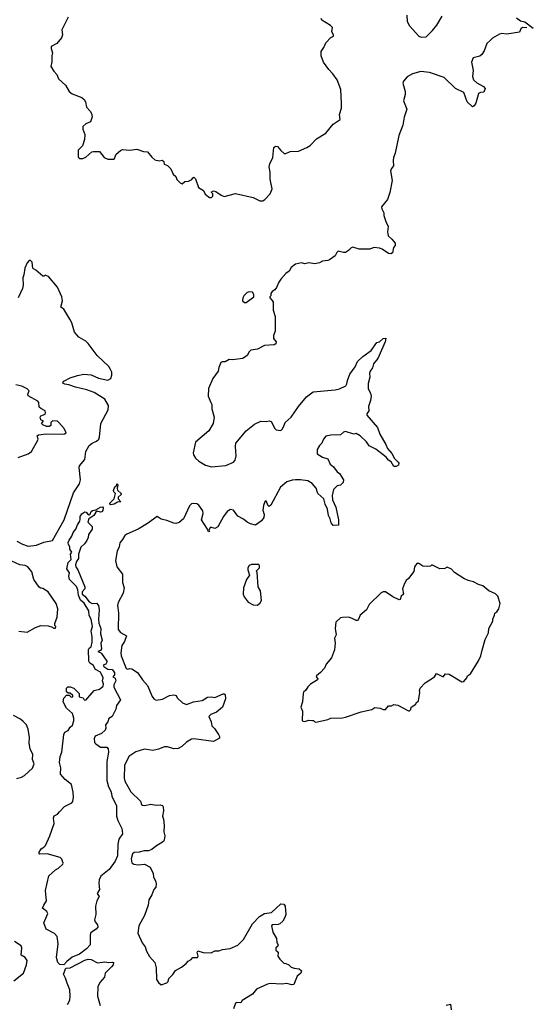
# Model space of a CAD drawing. Extents: x 2293139 to 2515392, y 824115 to 1006937.
# Tile 171 of 256: x 2383673 to 2388510, y 923167 to 932571. Entities that reach past the tile are written whole.
import ezdxf

# ---------------------------------------------------------------- set-up
doc = ezdxf.new("R2010")
doc.units = 0

msp = doc.modelspace()

# ---------------------------------------------------------------- linework, layer by layer
at = {"layer": '0CON10XD'}
for points in [[(2384136.2, 932595), (2384077.1, 932475), (2384081.9, 932425), (2384073.9, 932396.1), (2384026.8, 932343.2), (2383973.1, 932315), (2383972.2, 932295), (2383986.2, 932255), (2383978.8, 932225), (2383981.7, 932168.3), (2383971.2, 932125), (2383999.3, 932079.3), (2384028, 932048), (2384043.3, 932005), (2384110, 931945), (2384146.1, 931886.1), (2384175, 931863.3), (2384265, 931826.7), (2384287.7, 931807.7), (2384301.2, 931785), (2384312.5, 931735), (2384347.7, 931697.7), (2384358.8, 931675), (2384363.9, 931643.9), (2384350, 931595), (2384305, 931576.7), (2384275, 931550), (2384276, 931526), (2384293.8, 931475), (2384293.6, 931426.4), (2384273.6, 931366.4), (2384230, 931325), (2384231.2, 931265), (2384234.2, 931254.2), (2384245, 931246.7), (2384275, 931246.2), (2384305, 931256.7), (2384361.7, 931308.3), (2384376.4, 931313.6), (2384435, 931311.2), (2384480, 931255), (2384515, 931237.5), (2384575, 931240), (2384595, 931287.5), (2384635, 931322.5), (2384655, 931332.5), (2384725, 931326.2), (2384793, 931333), (2384855, 931312.5), (2384895, 931310), (2384935, 931257.5), (2384965, 931232.5), (2385005, 931222.5), (2385035, 931230), (2385050, 931215), (2385051.7, 931191.7), (2385085, 931177.5), (2385117.5, 931145), (2385137.5, 931095), (2385163, 931073), (2385172.5, 931045), (2385205, 931012.5), (2385225, 931003.3), (2385250, 931025), (2385285, 931027.5), (2385316.7, 931043.3), (2385325, 931060), (2385337, 931067), (2385351.7, 931051.7), (2385379.5, 930969.5), (2385428.3, 930938.3), (2385443.6, 930903.6), (2385485, 930872.5), (2385505, 930872.5), (2385516.1, 930883.9), (2385516.4, 930906.4), (2385500, 930925), (2385523.3, 930936.7), (2385545, 930930), (2385596.1, 930896.1), (2385625, 930883.3), (2385735, 930910), (2385902.3, 930872.3), (2385965, 930842), (2385995, 930842), (2386015, 930853.8), (2386065, 930906.7), (2386084, 930955), (2386063.4, 931046.6), (2386063.5, 931115), (2386055.6, 931165), (2386060.5, 931195), (2386089.4, 931255), (2386099.1, 931350.9), (2386115, 931361.4), (2386135, 931361.2), (2386165, 931320), (2386197, 931293), (2386215, 931292.5), (2386257, 931313), (2386335, 931316.7), (2386415, 931350), (2386445, 931370), (2386507.7, 931432.3), (2386595, 931486.2), (2386665, 931572), (2386732.2, 931617.8), (2386726.5, 931665), (2386745.5, 931725), (2386746.9, 931775), (2386739.2, 931905), (2386703.3, 931995), (2386663.3, 932055), (2386624.2, 932094.2), (2386573.9, 932163.9), (2386550, 932225), (2386553, 932267), (2386577.5, 932305), (2386595, 932350), (2386645, 932400), (2386670, 932415), (2386670, 932425), (2386652.5, 932455), (2386660, 932495), (2386640, 932515), (2386556.4, 932566.4), (2386552, 932582)], [(2387370, 932615), (2387372.5, 932555), (2387393.6, 932513.6), (2387485, 932412.5), (2387505, 932403.3), (2387555, 932407.5), (2387615, 932466.7), (2387655, 932520), (2387706.2, 932605)], [(2388415, 932589.2), (2388455, 932558.8), (2388495, 932551.2), (2388575, 932490)], [(2388515, 932492.5), (2388473.6, 932496.4), (2388457.5, 932485), (2388445, 932453.3), (2388325, 932434.2), (2388275, 932438.8), (2388255, 932433.8), (2388185.9, 932394.1), (2388160.7, 932369.3), (2388133.3, 932345), (2388107.9, 932272.1), (2388085, 932240), (2388065, 932223.3), (2388003.8, 932206.2), (2387987.5, 932165), (2388002.5, 932085), (2387997, 932027), (2388006.7, 931995), (2388037.7, 931967.7), (2388102.3, 931932.3), (2388117.5, 931915), (2388105, 931880), (2388073.9, 931876.1), (2388052.5, 931865), (2388027.5, 931775), (2388013, 931747), (2387995, 931740), (2387945.9, 931785.9), (2387912.5, 931875), (2387835, 931913.3), (2387725, 932020), (2387585, 932066), (2387502.7, 932077.3), (2387425, 932054), (2387373.8, 932025), (2387336.2, 931985), (2387331.2, 931965), (2387352, 931885), (2387352, 931855), (2387336.2, 931795), (2387370, 931715), (2387345, 931640), (2387330, 931565), (2387293.3, 931463.3), (2387258.8, 931295), (2387242.5, 931255), (2387237.5, 931225), (2387242.5, 931175), (2387221.7, 931148.3), (2387214.2, 931125.8), (2387228.8, 931035), (2387208.3, 930921.7), (2387183.3, 930855), (2387127.5, 930785), (2387130, 930765), (2387150, 930725), (2387150.7, 930700.7), (2387167.5, 930645), (2387192.5, 930595), (2387183.8, 930546.2), (2387190, 930505), (2387225.9, 930475.9), (2387257.5, 930435), (2387256.7, 930415), (2387243.6, 930396.4), (2387232.5, 930345), (2387216.4, 930333.6), (2387195, 930336.7), (2387135, 930380), (2387109.5, 930389.5), (2387055, 930393.8), (2387015, 930380), (2386915, 930380), (2386855, 930398.8), (2386837, 930393), (2386812.5, 930365), (2386785, 930348.8), (2386765, 930346.2), (2386715, 930360), (2386701.2, 930348.8), (2386686.7, 930315), (2386632.3, 930277.7), (2386615, 930270), (2386563.3, 930263.3), (2386535, 930249.2), (2386490.7, 930239.3), (2386435, 930248.8), (2386395, 930240), (2386365, 930248.8), (2386305, 930236), (2386265.8, 930205), (2386245, 930170), (2386215, 930146.7), (2386165, 930092.5), (2386146.7, 930065), (2386125, 930012.5), (2386109.3, 929990.7), (2386082.5, 929975), (2386070, 929955), (2386070, 929935), (2386062.5, 929925), (2386063, 929913), (2386085, 929890), (2386091.7, 929871.7), (2386093.3, 929795), (2386113.3, 929735), (2386112.5, 929595), (2386096.7, 929555), (2386097.5, 929525), (2386122.5, 929495), (2386120, 929475), (2386103, 929467), (2386011.7, 929458.3), (2385945, 929422.5), (2385880, 929415), (2385865, 929400), (2385845.9, 929364.1), (2385805, 929336.2), (2385705, 929322.5), (2385673.6, 929326.4), (2385635, 929302.5), (2385605, 929302.5), (2385593.6, 929296.4), (2385575, 929250), (2385568.8, 929215), (2385518.6, 929145), (2385475, 929047.5), (2385472.9, 928975), (2385497.1, 928915)], [(2383645, 927590), (2383700.6, 927560.6), (2383755, 927543.6), (2383835, 927553.3), (2383905, 927581.5), (2383985, 927597.1), (2384097.5, 927795), (2384188.3, 928051.7), (2384243, 928137), (2384254, 928175), (2384240, 928295), (2384245, 928310), (2384295, 928370), (2384304.4, 928445.6), (2384335.6, 928505), (2384365, 928527.3), (2384408, 928545), (2384428.1, 928565), (2384435.1, 928585), (2384448.4, 928715), (2384517.6, 928845), (2384521.8, 928885), (2384485, 928947.6), (2384385, 929011.5), (2384315.3, 929034.7), (2384205, 929059.6), (2384143.3, 929083.3), (2384105, 929089.6), (2384091.4, 929095), (2384086, 929105), (2384095, 929118.8), (2384155, 929150), (2384225, 929173.8), (2384285, 929184), (2384355, 929178), (2384425, 929146), (2384515, 929126.7), (2384543.3, 929145), (2384553.3, 929175), (2384552.5, 929205), (2384540.7, 929230.7), (2384525, 929257.5), (2384414.4, 929364.4), (2384328.3, 929478.3), (2384305, 929500), (2384238.3, 929538.3), (2384197.5, 929585), (2384170, 929675), (2384152, 929712), (2384096, 929805), (2384066.4, 929826.4), (2384080.6, 929885), (2384077.1, 929925), (2384035.7, 930015.7), (2383948.3, 930118.3), (2383915, 930130), (2383908.3, 930121.7), (2383895, 930120), (2383828.3, 930178.3), (2383805, 930190), (2383798.3, 930198.3), (2383792.5, 930255), (2383775, 930270), (2383765, 930270), (2383745, 930247.5), (2383721.2, 930198.8), (2383713.8, 930135), (2383704, 930105), (2383706.1, 930036.1), (2383700.8, 930005), (2383658, 929915)], [(2385818.3, 929868.3), (2385835, 929870), (2385907.5, 929925), (2385907.5, 929945), (2385895, 929967.5), (2385865, 929972.5), (2385845, 929966.7), (2385812.5, 929935), (2385803.3, 929915), (2385800, 929885), (2385818.3, 929868.3)], [(2385497.1, 928915), (2385508.1, 928895), (2385508.6, 928855), (2385530, 928775), (2385520, 928715), (2385478.8, 928645), (2385352, 928535), (2385328.8, 928435), (2385331.2, 928415), (2385353, 928383), (2385385, 928353.3), (2385447.5, 928315), (2385505, 928301.5), (2385642.9, 928312.9), (2385715.9, 928344.1), (2385731.8, 928365), (2385740.3, 928405), (2385732.7, 928495), (2385736.2, 928525), (2385835, 928643.1), (2385915, 928708.9), (2385975, 928736.9), (2386025, 928732.5), (2386055, 928740), (2386075, 928732), (2386110, 928665), (2386122.5, 928655), (2386165, 928648), (2386180.3, 928659.7), (2386193.3, 928683.3), (2386209.2, 928725), (2386265.4, 928774.6), (2386335, 928878), (2386412.4, 928967.6), (2386475, 929015.8), (2386685, 929035.8), (2386725, 929044), (2386786.7, 929075), (2386797.3, 929092.7), (2386802.5, 929125), (2386825.5, 929184.5), (2386877.5, 929255), (2386897.5, 929305), (2386949.2, 929355), (2387029.7, 929410.3), (2387083.6, 929486.4), (2387110, 929495), (2387143, 929527), (2387168.3, 929528.3), (2387163.3, 929495), (2387092.5, 929335), (2387051.2, 929285), (2387041.2, 929245), (2387020, 929215), (2387014, 929195), (2387015.8, 929155.8), (2387001.2, 929095), (2386998.8, 929045), (2387023.9, 929003.9), (2387028.8, 928975), (2387023.3, 928935), (2387003.3, 928875), (2387006.2, 928835), (2386987.5, 928805), (2386987.5, 928795), (2387090, 928675), (2387113, 928613), (2387170, 928515), (2387184, 928475), (2387227.3, 928427.3), (2387250.7, 928380.7), (2387286.7, 928345), (2387292.5, 928335), (2387290, 928315), (2387266.4, 928303.6), (2387245, 928303.3), (2387219.3, 928349.3), (2387194.3, 928364.3), (2387173.2, 928393.2), (2387075, 928468.1), (2387010.8, 928500.8), (2386985, 928538), (2386925, 928596.2), (2386885, 928617.5), (2386865, 928612.5), (2386785, 928636.7), (2386765, 928632.5), (2386735, 928606.7), (2386645, 928602), (2386595, 928592.5), (2386572.5, 928565), (2386557.5, 928525), (2386535, 928502.5), (2386513.3, 928465), (2386514.1, 928424.1), (2386565, 928392.5), (2386616.4, 928376.4), (2386636.7, 928325), (2386669.4, 928299.4), (2386705, 928254), (2386726.5, 928236.5), (2386766.2, 928175), (2386760.7, 928149.3), (2386736, 928124), (2386705, 928120), (2386670, 928085), (2386658, 928025), (2386660, 927985), (2386690.8, 927915), (2386718, 927795), (2386716.4, 927743.6), (2386665, 927741.2), (2386646.7, 927765), (2386638.8, 927805), (2386620.8, 927835), (2386612, 927895), (2386590, 927945), (2386576.7, 927995), (2386520, 928045), (2386503.3, 928095), (2386465, 928140), (2386425, 928166.7), (2386355, 928176.2), (2386306.1, 928176.1), (2386275, 928173.8), (2386224.1, 928155.9), (2386162.5, 928105), (2386072.5, 927935), (2386055, 927920), (2386045, 927926.7), (2386025, 927976.7), (2386013, 927967), (2386001.7, 927931.7), (2385994.4, 927885), (2386008.6, 927845), (2386004.2, 927815), (2385981.2, 927785), (2385925, 927744), (2385875.9, 927755.9), (2385845, 927771.2), (2385809.7, 927799.7), (2385755, 927830), (2385715, 927886), (2385685, 927894), (2385655, 927872), (2385617.5, 927825), (2385565, 927726.2), (2385535, 927710), (2385495, 927723.3), (2385480, 927695), (2385487, 927683), (2385475, 927680), (2385467.5, 927705), (2385409.2, 927795), (2385425.6, 927855), (2385421.2, 927881.2), (2385385, 927935.6), (2385365, 927945.6), (2385335, 927950), (2385315, 927947.1), (2385295, 927927.5), (2385238.1, 927805), (2385195, 927768), (2385165, 927760), (2385145, 927762.5), (2385078.3, 927788.3), (2385025, 927799.2), (2384985, 927826.2), (2384891.9, 927758.1), (2384803.8, 927706.2), (2384695, 927658.1), (2384678.6, 927645), (2384655.8, 927605), (2384628.6, 927575), (2384621.9, 927535), (2384604.3, 927495), (2384588.8, 927405), (2384600, 927345), (2384656.2, 927275), (2384654.2, 927195), (2384669.4, 927145), (2384662.2, 927095), (2384614.2, 927005), (2384605.8, 926975), (2384617.1, 926905), (2384614.3, 926745), (2384635, 926718), (2384693.3, 926685), (2384675, 926633.3), (2384647.5, 926595), (2384639.4, 926525), (2384642.9, 926495), (2384690, 926375), (2384705, 926368.8), (2384725, 926373.8), (2384745, 926370), (2384797.5, 926335), (2384846.2, 926265), (2384892.7, 926212.7), (2384937.1, 926107.1), (2384954.1, 926084.1), (2384975, 926072), (2385037.5, 926082.5), (2385105, 926117.5), (2385145, 926122.5), (2385166.4, 926116.4), (2385176.7, 926095), (2385226.7, 926045), (2385265, 926030.8), (2385333.4, 926056.6), (2385415, 926068.1), (2385465, 926100), (2385503.8, 926103.8), (2385535, 926096.7), (2385615, 926131.2), (2385625, 926132), (2385634.3, 926124.3), (2385636.6, 926083.4), (2385608.8, 926005), (2385552.5, 925957.5), (2385497.5, 925935), (2385477.5, 925915), (2385500, 925865), (2385507.5, 925825), (2385532.3, 925802.3), (2385570, 925745), (2385581.2, 925725), (2385580.5, 925709.5), (2385523.1, 925676.9), (2385335, 925702.9), (2385315, 925698.1), (2385265, 925669.2), (2385221.7, 925628.3), (2385185, 925610), (2385145, 925607.5), (2385085, 925626), (2385056.1, 925626.1), (2384998, 925602), (2384945, 925590.4), (2384865, 925603.5), (2384782.4, 925577.6), (2384715, 925533.3), (2384675, 925446.7), (2384671.1, 925325), (2384677.4, 925297.4), (2384733.8, 925195), (2384825.9, 925105.9), (2384837.5, 925075), (2384845, 925067.5), (2384865, 925066.2), (2384925, 925076.9), (2384975, 925070), (2385015, 925072.9), (2385036.7, 925065), (2385042.7, 925052.7), (2385047.1, 925015), (2385035.8, 924965), (2385045.6, 924935), (2385052.9, 924875), (2385050, 924815), (2385060, 924775), (2385053.8, 924735), (2385045, 924721.2), (2384968.8, 924675), (2384934.4, 924645.6), (2384902, 924632), (2384862.7, 924632.7), (2384815, 924620.6), (2384765, 924617.5), (2384750, 924605), (2384736, 924555), (2384745, 924517.5), (2384764.1, 924504.1), (2384805, 924498.8), (2384866.4, 924506.4), (2384917.7, 924477.7), (2384948.8, 924415), (2384950, 924385), (2384974, 924335), (2384976.6, 924316.6), (2384972.2, 924285), (2384955, 924262), (2384935, 924211.2), (2384905.9, 924164.1), (2384899.2, 924115), (2384865.9, 924014.1), (2384812.2, 923915), (2384800.6, 923845), (2384843.3, 923755), (2384872.5, 923715), (2384884.2, 923675), (2384911.7, 923621.7), (2384963.3, 923565), (2384976.7, 923515), (2384980, 923405), (2384997.5, 923375), (2385025, 923352.5), (2385078.3, 923371.7), (2385090, 923385), (2385097.5, 923412.5), (2385135, 923452.5), (2385160.7, 923489.3), (2385218.3, 923521.7), (2385263, 923557), (2385280.7, 923579.3), (2385310, 923595), (2385327.5, 923612.5), (2385370, 923615), (2385376.7, 923625), (2385367.5, 923665), (2385375, 923677.5), (2385425, 923660), (2385501.7, 923658.3), (2385535, 923677.5), (2385575, 923677.5), (2385608.3, 923691.7), (2385681.7, 923698.3), (2385755, 923732.5), (2385810, 923785), (2385896.7, 923935), (2385962.5, 924005), (2386010, 924035), (2386076.1, 924043.9), (2386165, 924127.5), (2386193.6, 924123.6), (2386206.7, 924105), (2386213.8, 924025), (2386204, 923995), (2386185, 923960), (2386155.8, 923934.2), (2386141.7, 923928.3), (2386083.6, 923926.4), (2386077.5, 923915), (2386090, 923855), (2386126.2, 923795), (2386127, 923757), (2386140, 923735), (2386138.3, 923721.7), (2386120, 923705), (2386120, 923685), (2386140, 923665), (2386137.5, 923625), (2386157, 923597), (2386195, 923560), (2386215, 923557.5), (2386243, 923543), (2386265, 923522.5), (2386295, 923512.5), (2386340, 923505), (2386362.5, 923485), (2386356.1, 923463.9), (2386322.5, 923435), (2386290, 923355), (2386271.7, 923351.7), (2386225, 923366.7), (2386175, 923360), (2386065, 923366.2), (2386040.5, 923359.5), (2385935, 923312.5), (2385895.9, 923264.1), (2385797, 923203), (2385785, 923180), (2385745, 923182.5), (2385735, 923177.5), (2385713.8, 923125)], [(2383659.5, 928390.5), (2383755, 928423.3), (2383785, 928447.5), (2383848, 928555), (2383851.2, 928565), (2383840, 928595), (2383852.5, 928605), (2383925, 928615.7), (2384085, 928612.8), (2384102.5, 928615), (2384116.7, 928625), (2384096.7, 928665), (2384047.5, 928725), (2384033.8, 928736.2), (2383985, 928740), (2383972, 928725), (2383970, 928695), (2383955, 928684), (2383930, 928685), (2383895, 928700), (2383880, 928715), (2383900, 928735), (2383875, 928750), (2383867.5, 928775), (2383873.9, 928786.1), (2383915, 928802.5), (2383920, 928815), (2383916.7, 928835), (2383875.9, 928855.9), (2383860.7, 928870.7), (2383857.5, 928915), (2383845, 928927.5), (2383755, 928977.5), (2383750, 928995), (2383762.5, 929025), (2383745, 929046.7), (2383695, 929070), (2383635, 929082.5)], [(2384545, 927937.5), (2384533.6, 927943.6), (2384533, 927953), (2384576.4, 927993.6), (2384587.5, 928045), (2384571.7, 928061.7), (2384570, 928075), (2384582.3, 928107.7), (2384598.3, 928121.7), (2384605, 928140), (2384610, 928125), (2384602.5, 928095), (2384608.3, 928078.3), (2384642.5, 928045), (2384642.5, 928035), (2384615, 928010), (2384612.5, 927995), (2384640, 927965), (2384608.3, 927961.7), (2384575, 927942.5), (2384545, 927937.5)], [(2384095, 923543.1), (2384055, 923546.7), (2384038, 923565), (2384025.4, 923615), (2384040, 923745), (2384030, 923815), (2384004.5, 923844.5), (2383927.5, 923885), (2383902.5, 923945), (2383942.5, 924035), (2383933, 924053), (2383892.5, 924085), (2383902.5, 924115), (2383930, 924155), (2383920, 924255), (2383951.2, 924395), (2384015, 924450), (2384045, 924466.2), (2384086.7, 924505), (2384088.8, 924515), (2384075, 924552.5), (2384059.5, 924569.5), (2383935, 924604), (2383865, 924600), (2383857.5, 924615), (2383877, 924653), (2383905, 924667.5), (2383920, 924685), (2383962.5, 924775), (2384001.2, 924895), (2383996.2, 924945), (2384002.5, 924967.5), (2384035, 924982.5), (2384054.1, 925005.9), (2384101.2, 925055), (2384169.8, 925090.2), (2384180, 925105), (2384186, 925145), (2384183.4, 925193.4), (2384168.9, 925265), (2384107.5, 925315), (2384063.3, 925365), (2384065.4, 925425), (2384052.7, 925475), (2384060.6, 925535), (2384074.5, 925575), (2384095, 925743.3), (2384105, 925765.6), (2384137.1, 925782.9), (2384154, 925815), (2384175.9, 925834.1), (2384191.1, 925875), (2384190.3, 925900.3), (2384176, 925945), (2384118.8, 925995), (2384088, 926055), (2384095, 926090), (2384121.7, 926118.3), (2384145, 926120), (2384165, 926100), (2384180, 926105), (2384180, 926115), (2384155, 926140), (2384135, 926140), (2384121.7, 926151.7), (2384120, 926185), (2384132.5, 926197.5), (2384155, 926197.5), (2384190, 926185), (2384240, 926135), (2384240, 926105), (2384280, 926095), (2384290, 926075), (2384305, 926070), (2384385, 926162.5), (2384435, 926176.2), (2384451.8, 926188.2), (2384469.4, 926205), (2384472.9, 926225), (2384462.3, 926257.7), (2384468.8, 926285), (2384452.5, 926325), (2384445, 926338), (2384396, 926365), (2384373.8, 926405), (2384344, 926425), (2384331.9, 926445), (2384331.2, 926555), (2384335, 926566.7), (2384355, 926580), (2384365.9, 926624.1), (2384365.8, 926675.8), (2384357, 926733), (2384369.2, 926775), (2384354.2, 926844.2), (2384335, 926880), (2384332, 926925), (2384289.6, 926999.6), (2384255, 927026), (2384234.6, 927075), (2384228.6, 927125), (2384215.7, 927155.7), (2384148.8, 927225), (2384141.2, 927255), (2384149.3, 927289.3), (2384123.3, 927325), (2384136.2, 927385), (2384163.3, 927415), (2384157.5, 927465), (2384170, 927485), (2384153, 927513), (2384152.5, 927535), (2384138.3, 927558.3), (2384136.7, 927576.7), (2384145, 927600), (2384172.3, 927637.7), (2384185, 927672.5), (2384210, 927705), (2384225, 927747.5), (2384248.8, 927781.2), (2384250.7, 927799.3), (2384251.2, 927825), (2384265, 927850), (2384295, 927870), (2384308.3, 927868.3), (2384320.7, 927850.7), (2384335, 927842.5), (2384345, 927847.5), (2384357, 927873), (2384368.3, 927881.7), (2384401.7, 927888.3), (2384443.6, 927916.4), (2384465, 927916.7), (2384469.3, 927909.3), (2384467, 927883), (2384458.3, 927871.7), (2384445, 927867.5), (2384412.5, 927877.5), (2384401.2, 927868.8), (2384382.5, 927835), (2384333.3, 927805), (2384323, 927773), (2384365, 927730), (2384366.4, 927706.4), (2384330, 927655), (2384328, 927625), (2384315, 927597.5), (2384293.3, 927565), (2384258.3, 927531.7), (2384236, 927465), (2384234.3, 927425), (2384214.4, 927395.6), (2384206.9, 927365), (2384209.2, 927345), (2384228.9, 927315), (2384294, 927155), (2384294.2, 927135), (2384268.8, 927105), (2384268.8, 927085), (2384293.9, 927063.9), (2384335, 927010), (2384365, 926996.2), (2384405, 926998), (2384426.4, 926975), (2384432.5, 926935), (2384425.4, 926845.4), (2384428.3, 926808.3), (2384446.5, 926755), (2384446, 926705), (2384462, 926645), (2384448.6, 926615), (2384455, 926562.5), (2384445, 926547.5), (2384420, 926535), (2384445, 926527.5), (2384455, 926516.7), (2384505, 926442.5), (2384506.6, 926433.4), (2384495, 926416.2), (2384470, 926405), (2384475, 926392.5), (2384515, 926369.2), (2384555, 926363.3), (2384578.8, 926335), (2384577.5, 926315), (2384562.5, 926295), (2384585, 926282.5), (2384590.8, 926255), (2384573, 926217), (2384572.5, 926195), (2384635.6, 926075.6), (2384599.1, 926020.9), (2384591.4, 925985), (2384565, 925933.3), (2384555, 925916.7), (2384524.2, 925895.8), (2384513.8, 925865), (2384493, 925837), (2384496.7, 925805), (2384488, 925785), (2384455, 925753.3), (2384395, 925726.7), (2384383.3, 925705), (2384388.3, 925668.3), (2384400, 925655), (2384445, 925622.5), (2384505, 925622.5), (2384517.5, 925607.5), (2384520, 925575), (2384505.5, 925484.5), (2384503.8, 925303.8), (2384520, 925245), (2384543.1, 925203.1), (2384549.2, 925179.2), (2384551.6, 925151.6), (2384597.8, 925065), (2384598.2, 924965), (2384611.4, 924921.4), (2384649.2, 924845), (2384653.8, 924795), (2384620, 924745), (2384610, 924695), (2384605.7, 924585), (2384585, 924534.4), (2384527.3, 924455), (2384447.9, 924392.1), (2384433.1, 924355), (2384428.9, 924325), (2384435.6, 924264.4), (2384413.3, 924225), (2384433.3, 924195), (2384409.2, 924155), (2384395.8, 924105), (2384400.8, 924025), (2384388.8, 923975), (2384393.3, 923955), (2384416.2, 923925), (2384418, 923905), (2384402.5, 923885), (2384367, 923863), (2384350.6, 923845), (2384345.6, 923825), (2384346.7, 923735), (2384310, 923695), (2384245, 923644.3), (2384174.6, 923615.4), (2384122.9, 923575), (2384095, 923543.1)], [(2383665, 926731.2), (2383745, 926720), (2383825, 926766.7), (2383875, 926783.3), (2383945, 926782.5), (2383985, 926770), (2383995, 926760), (2384015, 926760), (2384017.5, 926775), (2384010, 926785), (2384010, 926805), (2384032.5, 926865), (2384038.8, 926945), (2384022, 926995), (2383946.6, 927106.6), (2383895, 927138), (2383875, 927140), (2383859.7, 927149.7), (2383809.2, 927225), (2383788.8, 927298.8), (2383751.2, 927345), (2383725, 927357.5), (2383675, 927364), (2383563.6, 927413.6)], [(2385945, 926980), (2385969.3, 927000.7), (2385982.5, 927025), (2385973.3, 927115), (2385950, 927155), (2385940, 927295), (2385930, 927305), (2385962.5, 927335), (2385962.5, 927355), (2385955, 927367.5), (2385887, 927367), (2385865, 927356.7), (2385852.5, 927335), (2385850, 927315), (2385867.5, 927265), (2385840, 927225), (2385811.2, 927145), (2385806.7, 927085), (2385815, 927057.5), (2385855, 927006.7), (2385903.6, 926983.6), (2385945, 926980)], [(2386495, 925860), (2386515, 925863.3), (2386614.1, 925885.9), (2386645, 925898.8), (2386755, 925903.3), (2386785, 925910), (2386935, 925961.2), (2387035, 925983.8), (2387065, 926000), (2387115, 925996.7), (2387145, 925982.5), (2387165, 925982.5), (2387195, 926017.5), (2387221.7, 926018.3), (2387245, 926030), (2387285, 926022.5), (2387385, 925970), (2387395, 925970), (2387407, 925983), (2387410, 926005), (2387425, 926010), (2387441.7, 926028.3), (2387455, 926030), (2387460, 926045), (2387480, 926065), (2387492.5, 926145), (2387490, 926165), (2387497.5, 926185), (2387545, 926237.5), (2387632.5, 926295), (2387653, 926327), (2387716.4, 926293.6), (2387738.3, 926321.7), (2387775, 926320), (2387895, 926247.5), (2387915, 926250), (2387942.5, 926285), (2387950, 926305), (2387978.3, 926321.7), (2388052.7, 926447.3), (2388075.5, 926494.5), (2388089.4, 926550.6), (2388117.7, 926652.3), (2388148, 926715), (2388153, 926757), (2388190, 926825), (2388190, 926845), (2388207.5, 926885), (2388208.3, 926901.7), (2388230, 926915), (2388246.7, 926945), (2388260, 926995), (2388237.5, 927065), (2388216.1, 927086.1), (2388152.5, 927115), (2388093.6, 927163.6), (2388055, 927176.2), (2388005, 927203.3), (2387955, 927213.8), (2387912.3, 927232.3), (2387825, 927292.5), (2387795, 927322.5), (2387755, 927342.5), (2387731.7, 927328.3), (2387685, 927326.7), (2387615, 927360), (2387605, 927360), (2387595, 927350), (2387565, 927347.5), (2387523, 927353), (2387485, 927377.5), (2387465, 927377.5), (2387442.5, 927345), (2387435, 927300), (2387386.4, 927233.6), (2387363.9, 927216.1), (2387347.5, 927185), (2387326.7, 927135), (2387336.7, 927085), (2387316.7, 927065), (2387305, 927032.5), (2387295, 927030), (2387235, 927057.5), (2387165, 927106.7), (2387145, 927107.5), (2387123.9, 927096.1), (2387010, 926985), (2386985, 926933.3), (2386922.5, 926885), (2386908.8, 926845), (2386897.3, 926832.7), (2386885, 926831.2), (2386855, 926850), (2386815, 926863.3), (2386755, 926860), (2386735, 926857.5), (2386690, 926815), (2386683.8, 926755), (2386696, 926695), (2386680, 926665), (2386683.8, 926615), (2386678.3, 926551.7), (2386650, 926475), (2386600, 926415), (2386582, 926378), (2386546.7, 926335), (2386507.5, 926305), (2386502.5, 926295), (2386520, 926275), (2386517.5, 926265), (2386450.8, 926225), (2386425, 926200), (2386405, 926166.7), (2386382.7, 926147.3), (2386378.8, 926135), (2386373.8, 926055), (2386357.5, 926005), (2386373.3, 925965), (2386370, 925875), (2386395, 925868.8), (2386435, 925880), (2386468.8, 925878.8), (2386477.5, 925877.5), (2386495, 925860)], [(2383645, 925323.6), (2383691.2, 925335), (2383717.6, 925352.4), (2383797, 925423), (2383810.6, 925465), (2383795.7, 925505), (2383798.6, 925555), (2383772.9, 925605), (2383764.5, 925664.5), (2383766.9, 925715), (2383755.6, 925795), (2383736.9, 925835), (2383705, 925867.1), (2383680.2, 925890.2), (2383615.7, 925925)], [(2383618.3, 923391.7), (2383710, 923465), (2383738.8, 923545), (2383743.3, 923585), (2383724, 923615), (2383686.7, 923635), (2383694.2, 923705), (2383686, 923725), (2383624, 923765)], [(2384131.2, 923165), (2384151.4, 923205), (2384155.5, 923245), (2384150.6, 923305), (2384127.9, 923367.9), (2384112.2, 923415), (2384090.6, 923455), (2384115, 923513.3), (2384155, 923515.4), (2384295, 923588.5), (2384328.6, 923598.6), (2384355.9, 923595.9), (2384415, 923562.5), (2384485, 923573.8), (2384525, 923566.2), (2384560.7, 923570.7), (2384568.8, 923565), (2384566, 923545), (2384551.2, 923525), (2384490, 923465), (2384481.4, 923425), (2384438.1, 923375), (2384420, 923335), (2384417.3, 923245), (2384442.7, 923155)], [(2387745, 923160), (2387785, 923167.5), (2387792.5, 923115)]]:
    msp.add_lwpolyline(points, dxfattribs=at)

doc.saveas('drawing.dxf')
